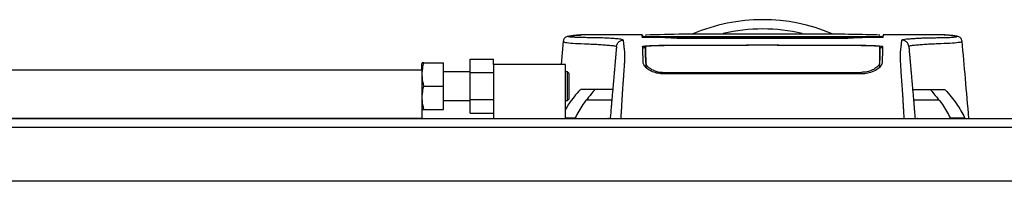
# Model space of a CAD drawing. Header units: millimetres. Extents: x 0 to 420, y 0 to 297.
# Tile 5 of 62: x 72.7 to 94.97, y 120.65 to 124.3. Entities that reach past the tile are written whole.
import ezdxf

# ---------------------------------------------------------------- set-up
doc = ezdxf.new("R2010")
doc.units = ezdxf.units.MM

msp = doc.modelspace()

# ---------------------------------------------------------------- linework, layer by layer
at = {"color": 7, "linetype": 'Continuous', "lineweight": 25}
for p, q in [((84.98959, 123.81229), (84.94347, 123.28476)), ((84.9994, 123.81182), (84.9991, 123.81145)), ((85.37214, 123.95261), (85.3827, 123.95261)), ((86.77909, 123.9534), (85.3827, 123.9534)), ((86.84896, 123.93415), (86.84931, 123.91131)), ((89.13639, 123.91265), (87.27072, 123.91265)), ((87.31093, 123.90588), (91.69189, 123.90588)), ((91.51083, 123.88161), (87.48494, 123.88161)), ((90.97163, 123.87388), (88.03119, 123.87388)), ((89.13639, 123.91046), (89.13639, 123.91265)), ((89.86643, 123.91046), (89.13639, 123.91046)), ((89.17695, 123.91259), (89.82588, 123.9126)), ((89.17695, 123.91259), (89.17695, 123.91046)), ((89.82588, 123.9126), (89.82588, 123.91046)), ((89.86643, 123.91046), (89.86643, 123.91265)), ((91.7321, 123.91265), (89.86643, 123.91265)), ((92.15365, 123.923), (92.15356, 123.91771)), ((92.15365, 123.92036), (92.15389, 123.93695)), ((92.15413, 123.95034), (92.15412, 123.94981)), ((93.61931, 123.9534), (92.22375, 123.9534)), ((94.00343, 123.81182), (94.00372, 123.81145)), ((89.13639, 123.71681), (87.27072, 123.71681)), ((89.13639, 123.72853), (89.86643, 123.72853)), ((89.13639, 123.72853), (89.13639, 123.71681)), ((89.17695, 123.72366), (89.17695, 123.7136)), ((89.82588, 123.72366), (89.17695, 123.72366)), ((89.82588, 123.7136), (89.82588, 123.72366)), ((91.70345, 123.71371), (89.82588, 123.7136)), ((89.86643, 123.72853), (89.86643, 123.71681)), ((91.7321, 123.71681), (89.86643, 123.71681)), ((82.89045, 123.40689), (83.41771, 123.40689)), ((82.89045, 123.10248), (82.89045, 123.40689)), ((83.41771, 123.28476), (83.41771, 123.40689)), ((61.11078, 123.16309), (81.79538, 123.16309)), ((78.02602, 123.16512), (78.02602, 123.16309)), ((78.6741, 123.16309), (78.6741, 123.16512)), ((81.8044, 123.32532), (81.79538, 123.30504)), ((81.79538, 123.16309), (81.79538, 123.30504)), ((81.79538, 123.16309), (81.79538, 122.06802)), ((81.84065, 123.32532), (82.28208, 123.32532)), ((82.28208, 122.79807), (82.28208, 123.32532)), ((82.89045, 123.12253), (82.28208, 123.12253)), ((83.41771, 123.28476), (83.41771, 122.06802)), ((85.04003, 123.28476), (83.41771, 123.28476)), ((85.04003, 122.06802), (85.04003, 123.28476)), ((85.0887, 123.12253), (85.04003, 123.12253)), ((85.12114, 123.09008), (85.0887, 123.12253)), ((85.0887, 122.4736), (85.0887, 123.12253)), ((86.84836, 123.27268), (86.87668, 123.20904)), ((86.85977, 123.31607), (86.85964, 123.22444)), ((92.14305, 123.31602), (92.14368, 123.22459)), ((82.89045, 123.10248), (83.41771, 123.10248)), ((82.89045, 122.49366), (82.89045, 123.10248)), ((85.12114, 123.09008), (85.12114, 122.50605)), ((87.27072, 123.10872), (87.27074, 123.06821)), ((91.7321, 123.07385), (87.27072, 123.07385)), ((91.7321, 123.10866), (91.73209, 123.06826)), ((81.84065, 122.79807), (82.28208, 122.79807)), ((82.28208, 122.27081), (82.28208, 122.79807)), ((85.37204, 122.71508), (85.3887, 122.72451)), ((85.37808, 122.71508), (85.37204, 122.71508)), ((93.61413, 122.72451), (93.63078, 122.71508)), ((93.63078, 122.71508), (93.62474, 122.71508)), ((82.28208, 122.4736), (82.89045, 122.4736)), ((82.89045, 122.49366), (83.41771, 122.49366)), ((82.89045, 122.18925), (82.89045, 122.49366)), ((85.04003, 122.4736), (85.0887, 122.4736)), ((85.0887, 122.4736), (85.12114, 122.50605)), ((86.09012, 122.48116), (85.51758, 122.48116)), ((93.48524, 122.48116), (92.9127, 122.48116)), ((81.79538, 122.29109), (81.8044, 122.27081)), ((81.84065, 122.27081), (82.28208, 122.27081)), ((81.79538, 122.06802), (65.97775, 122.06802)), ((81.79538, 122.06802), (194.54674, 122.06802)), ((82.89045, 122.18925), (83.41771, 122.18925)), ((85.04003, 122.08373), (85.26243, 122.08373)), ((86.01339, 122.06872), (85.99832, 122.06802)), ((86.01339, 122.06872), (86.05404, 122.06872)), ((86.01339, 122.06802), (86.01339, 122.06872)), ((92.94878, 122.06872), (92.98938, 122.06872)), ((93.00445, 122.06802), (92.98938, 122.06872)), ((92.98938, 122.06872), (92.98938, 122.06802)), ((93.74039, 122.08373), (94.06807, 122.08373)), ((94.06807, 122.08373), (94.08127, 122.06802)), ((212.39227, 121.86523), (63.94985, 121.86523)), ((215.23134, 120.64849), (61.11078, 120.64849))]:
    msp.add_line(p, q, dxfattribs=at)
at = {"color": 7, "linetype": 'Continuous'}
msp.add_line((66.78891, 122.06802), (209.55321, 122.06802), dxfattribs=at)
at = {"color": 7, "linetype": 'Continuous', "lineweight": 25, "flags": 128}
for points in [[(89.17695, 123.91328), (88.36574, 123.9133), (87.27072, 123.91334)], [(91.7321, 123.91334), (91.27784, 123.91332), (89.82588, 123.91328)], [(86.85321, 123.69195), (86.8531, 123.57814), (86.85308, 123.54828), (86.85302, 123.48946), (86.853, 123.46434)], [(89.17695, 123.7136), (87.72944, 123.71366), (87.29937, 123.71371)], [(92.14979, 123.46434), (92.14974, 123.5225), (92.1497, 123.58066), (92.14962, 123.69195)]]:
    msp.add_lwpolyline(points, dxfattribs=at)
at = {"color": 7, "linetype": 'Continuous', "lineweight": 25}
for radius, start, end in [(4.0558, 67.229382, 112.883607), (3.84673, 76.526839, 103.39008)]:
    msp.add_arc((89.50141, 120.24291), radius, start, end, dxfattribs=at)
for points, knots in [([(85.39547, 123.95325), (85.35998, 123.95202), (85.2853, 123.94944), (85.19402, 123.93509), (85.12569, 123.92389), (85.08133, 123.91624), (85.05823, 123.90912), (85.01484, 123.88914), (84.99729, 123.83529), (84.98951, 123.81142)], [0, 0, 0, 0, 0.14962216, 0.31480836, 0.49545182, 0.64108218, 0.78518854, 0.90475494, 1, 1, 1, 1]), ([(84.9991, 123.81145), (84.99624, 123.80907), (84.98349, 123.79847), (85.06456, 123.7813), (85.24922, 123.76075), (85.47729, 123.75629), (85.67883, 123.74672), (85.81729, 123.73899), (85.95209, 123.72969), (86.07151, 123.71883), (86.1707, 123.70649), (86.18758, 123.6967), (86.19604, 123.6918)], [0, 0, 0, 0, 0.05089799, 0.22701958, 0.40458189, 0.58203683, 0.65175153, 0.72147534, 0.79113127, 0.86065885, 0.93011681, 1, 1, 1, 1]), ([(86.35766, 123.83983), (86.34733, 123.84505), (86.3269, 123.85537), (86.20987, 123.8676), (86.07356, 123.8774), (85.92014, 123.88503), (85.76629, 123.89019), (85.62214, 123.89325), (85.48035, 123.89265), (85.34549, 123.89513), (85.23075, 123.90089), (85.1514, 123.90768), (85.10749, 123.91546), (85.10354, 123.92402), (85.14157, 123.9332), (85.20806, 123.94154), (85.28196, 123.94799), (85.33187, 123.95294), (85.36411, 123.95268), (85.37214, 123.95261)], [0, 0, 0, 0, 0.05621973, 0.11115266, 0.16546935, 0.21844746, 0.27546115, 0.32872461, 0.38365266, 0.45645174, 0.53050541, 0.6039745, 0.67660627, 0.75406842, 0.83144258, 0.90787271, 0.94870188, 0.98722177, 1, 1, 1, 1]), ([(86.19604, 123.6918), (86.19974, 123.7109), (86.20742, 123.75049), (86.2456, 123.7999), (86.29817, 123.83361), (86.3383, 123.8378), (86.35766, 123.83983)], [0, 0, 0, 0, 0.24120147, 0.5, 0.75879853, 1, 1, 1, 1]), ([(86.29825, 122.06802), (86.30051, 122.09947), (86.30539, 122.16725), (86.31184, 122.2679), (86.31898, 122.38625), (86.32431, 122.48528), (86.32909, 122.57362), (86.33389, 122.65591), (86.34083, 122.74929), (86.34907, 122.85391), (86.35642, 122.95253), (86.36484, 123.06898), (86.37344, 123.19553), (86.38104, 123.31728), (86.38599, 123.41012), (86.3875, 123.45307), (86.38792, 123.4752), (86.38802, 123.48321), (86.38805, 123.49091), (86.38802, 123.49832), (86.38793, 123.50548), (86.38778, 123.51241), (86.38743, 123.52355), (86.38667, 123.53803), (86.38516, 123.55688), (86.38298, 123.57842), (86.38006, 123.60505), (86.37772, 123.62499), (86.37619, 123.63743), (86.37569, 123.64145), (86.37514, 123.64584), (86.37454, 123.6506), (86.37389, 123.65573), (86.37319, 123.66122), (86.37244, 123.66709), (86.37131, 123.67596), (86.36979, 123.68783), (86.36798, 123.70175), (86.36597, 123.71752), (86.36398, 123.73347), (86.3619, 123.75075), (86.35961, 123.772), (86.35764, 123.79616), (86.35661, 123.82049), (86.35732, 123.83359), (86.35766, 123.83983)], [0, 0, 0, 0, 0.00965422, 0.02080777, 0.03106144, 0.04695632, 0.05363076, 0.06332171, 0.07944787, 0.09513433, 0.11098812, 0.1264164, 0.15394151, 0.18248268, 0.21412153, 0.25173969, 0.25807756, 0.26470639, 0.27164528, 0.2789144, 0.28653502, 0.29452959, 0.30292173, 0.32825756, 0.35736257, 0.39783448, 0.44561968, 0.50125245, 0.50814496, 0.51574476, 0.52407276, 0.53315127, 0.54300388, 0.5536554, 0.56513175, 0.57745987, 0.6061763, 0.63677252, 0.6637765, 0.70682954, 0.7424198, 0.78369849, 0.86155909, 0.93405144, 1, 1, 1, 1]), ([(86.79266, 123.90007), (86.78669, 123.90028), (86.76757, 123.90095), (86.77387, 123.90218), (86.82586, 123.9031), (86.85108, 123.90354)], [0, 0, 0, 0, 0.18943846, 0.6067811, 1, 1, 1, 1]), ([(86.77908, 123.95338), (86.77912, 123.95221), (86.77921, 123.94988), (86.77942, 123.94402), (86.78018, 123.92211), (86.78034, 123.91771)], [0, 0, 0, 0, 0.44375031, 0.88835233, 1, 1, 1, 1]), ([(86.78033, 123.91771), (86.78008, 123.92494), (86.77971, 123.93567), (86.77937, 123.94521), (86.77926, 123.94832)], [0, 0, 0, 0, 0.67452653, 1, 1, 1, 1]), ([(87.27072, 123.91265), (87.21559, 123.91271), (87.10534, 123.91282), (86.95837, 123.91367), (86.84745, 123.91494), (86.78872, 123.91637), (86.78271, 123.91733), (86.78033, 123.91771)], [0, 0, 0, 0, 0.21471698, 0.42943093, 0.64424617, 0.85905702, 1, 1, 1, 1]), ([(86.79317, 123.90012), (86.78984, 123.90023), (86.78474, 123.90039), (86.78466, 123.90039), (86.78464, 123.90039)], [0, 0, 0, 0, 0.6526347, 1, 1, 1, 1]), ([(87.49981, 123.88099), (87.41051, 123.88596), (87.24331, 123.89528), (86.97934, 123.89457), (86.82377, 123.89915), (86.79266, 123.90007)], [0, 0, 0, 0, 0.47837414, 0.89568468, 1, 1, 1, 1]), ([(92.15417, 123.952), (91.94472, 123.95793), (91.51523, 123.97008), (90.86208, 123.97096), (90.19173, 123.97094), (89.44128, 123.97113), (88.61428, 123.97221), (87.72575, 123.97495), (87.13823, 123.95953), (86.84867, 123.95194)], [0, 0, 0, 0, 0.12052488, 0.24714067, 0.37252922, 0.4974044, 0.66507391, 0.83492694, 1, 1, 1, 1]), ([(86.84927, 123.91772), (86.84924, 123.91934), (86.84918, 123.92305), (86.8491, 123.92733), (86.84906, 123.92974)], [0, 0, 0, 0, 0.43708971, 1, 1, 1, 1]), ([(86.84927, 123.91772), (86.85253, 123.9173), (86.85972, 123.91638), (86.92135, 123.91511), (87.02284, 123.91407), (87.14549, 123.91344), (87.23172, 123.91337), (87.27072, 123.91334)], [0, 0, 0, 0, 0.17894419, 0.39401351, 0.60853915, 0.8229777, 1, 1, 1, 1]), ([(86.85108, 123.90354), (86.85237, 123.90357), (86.8761, 123.90407), (86.97245, 123.90486), (87.12859, 123.90572), (87.25015, 123.90583), (87.31093, 123.90588)], [0, 0, 0, 0, 0.01892941, 0.34589896, 0.6729266, 1, 1, 1, 1]), ([(88.03119, 123.87388), (88.0181, 123.87389), (87.9449, 123.87392), (87.81235, 123.87449), (87.65951, 123.87617), (87.54413, 123.87848), (87.51458, 123.88015), (87.49981, 123.88099)], [0, 0, 0, 0, 0.05157188, 0.28848308, 0.52553485, 0.76276029, 1, 1, 1, 1]), ([(91.50302, 123.88099), (91.50076, 123.88081), (91.48827, 123.8798), (91.43548, 123.87793), (91.3136, 123.87575), (91.15277, 123.87419), (91.03201, 123.87398), (90.97163, 123.87388)], [0, 0, 0, 0, 0.05239604, 0.28950373, 0.5264141, 0.76321943, 1, 1, 1, 1]), ([(92.21016, 123.90007), (92.07407, 123.89751), (91.81903, 123.8927), (91.61132, 123.89028), (91.52106, 123.88254), (91.50302, 123.88099)], [0, 0, 0, 0, 0.47789779, 0.89561471, 1, 1, 1, 1]), ([(91.69189, 123.90588), (91.71922, 123.90587), (91.80668, 123.90583), (91.95102, 123.90538), (92.09096, 123.90437), (92.17242, 123.90347), (92.18676, 123.90296), (92.18724, 123.90294)], [0, 0, 0, 0, 0.13027841, 0.4169082, 0.70350449, 0.99007262, 1, 1, 1, 1]), ([(92.22249, 123.91771), (92.21705, 123.91713), (92.20617, 123.91597), (92.12156, 123.91446), (91.99704, 123.91333), (91.85918, 123.91274), (91.76816, 123.91268), (91.7321, 123.91265)], [0, 0, 0, 0, 0.21474819, 0.42949365, 0.64433813, 0.85913498, 1, 1, 1, 1]), ([(92.18724, 123.90294), (92.20567, 123.90246), (92.2432, 123.90149), (92.2213, 123.90055), (92.21016, 123.90007)], [0, 0, 0, 0, 0.49113601, 1, 1, 1, 1]), ([(92.21988, 123.90049), (92.21997, 123.9005), (92.2207, 123.90056), (92.21607, 123.90027), (92.20916, 123.90008), (92.20717, 123.90003)], [0, 0, 0, 0, 0.09601438, 0.73999036, 1, 1, 1, 1]), ([(92.22364, 123.95004), (92.22364, 123.95004), (92.22356, 123.9478), (92.22301, 123.93311), (92.2227, 123.92387), (92.22249, 123.91771)], [0, 0, 0, 0, 0.0000296, 0.33337067, 1, 1, 1, 1]), ([(92.70458, 122.06802), (92.70217, 122.10191), (92.69736, 122.1697), (92.69082, 122.27025), (92.68591, 122.35197), (92.68233, 122.4155), (92.67972, 122.46314), (92.67738, 122.5062), (92.67513, 122.54808), (92.67269, 122.59149), (92.66769, 122.67558), (92.6591, 122.78473), (92.64869, 122.92106), (92.63863, 123.05968), (92.62938, 123.19554), (92.62143, 123.32302), (92.61647, 123.41759), (92.61476, 123.47122), (92.61474, 123.50569), (92.61563, 123.53086), (92.61703, 123.54965), (92.61849, 123.56508), (92.6196, 123.5759), (92.62065, 123.58567), (92.62162, 123.59452), (92.62265, 123.60378), (92.62376, 123.61343), (92.62494, 123.62344), (92.62621, 123.63406), (92.62772, 123.64617), (92.62956, 123.66068), (92.6318, 123.67822), (92.63419, 123.69676), (92.63666, 123.71597), (92.63884, 123.73347), (92.6409, 123.75059), (92.64285, 123.7686), (92.6446, 123.78771), (92.64577, 123.80709), (92.64612, 123.8246), (92.64548, 123.83483), (92.64517, 123.83983)], [0, 0, 0, 0, 0.01040061, 0.02080672, 0.03106116, 0.03614099, 0.04145683, 0.04698488, 0.05107961, 0.056575, 0.06335413, 0.08477825, 0.10578404, 0.12644249, 0.15396653, 0.18250697, 0.21827305, 0.25692616, 0.28371553, 0.31573913, 0.35433978, 0.37618226, 0.39782595, 0.41302567, 0.42902685, 0.44584073, 0.46347795, 0.48194851, 0.50126173, 0.52284596, 0.55053669, 0.58490472, 0.6264984, 0.66378186, 0.70683381, 0.74242415, 0.78255841, 0.83794342, 0.89093876, 0.94676606, 1, 1, 1, 1]), ([(92.64517, 123.83983), (92.64962, 123.84332), (92.65841, 123.85024), (92.71617, 123.85917), (92.78998, 123.86702), (92.87709, 123.87377), (92.96948, 123.87937), (93.06252, 123.88389), (93.14942, 123.88729), (93.23033, 123.8898), (93.30426, 123.89158), (93.37426, 123.89271), (93.4403, 123.89325), (93.55705, 123.8927), (93.70282, 123.89663), (93.83353, 123.90518), (93.896, 123.9147), (93.89927, 123.92472), (93.85248, 123.93441), (93.76253, 123.94607), (93.66617, 123.9505), (93.61931, 123.95265)], [0, 0, 0, 0, 0.03686721, 0.07291704, 0.10855648, 0.14396977, 0.17902456, 0.21178707, 0.24346721, 0.27097218, 0.29845751, 0.32572816, 0.3526519, 0.37978509, 0.47831776, 0.57597942, 0.67287632, 0.75524138, 0.83791931, 0.92119484, 1, 1, 1, 1]), ([(92.80678, 123.6918), (92.80308, 123.7109), (92.7954, 123.75049), (92.75723, 123.7999), (92.70466, 123.83361), (92.66453, 123.8378), (92.64517, 123.83983)], [0, 0, 0, 0, 0.24120147, 0.5, 0.75879853, 1, 1, 1, 1]), ([(94.00372, 123.81145), (94.00658, 123.80907), (94.01934, 123.79847), (93.93827, 123.7813), (93.7536, 123.76075), (93.52553, 123.75629), (93.32399, 123.74672), (93.18553, 123.73899), (93.05073, 123.72969), (92.93131, 123.71883), (92.83212, 123.70649), (92.81525, 123.6967), (92.80678, 123.6918)], [0, 0, 0, 0, 0.05089854, 0.22702003, 0.40458224, 0.58203707, 0.65175173, 0.7214755, 0.79113139, 0.86065893, 0.93011685, 1, 1, 1, 1]), ([(94.01331, 123.81142), (94.00553, 123.83529), (93.98798, 123.88914), (93.9446, 123.90912), (93.9215, 123.91624), (93.87714, 123.92389), (93.8088, 123.93509), (93.71753, 123.94944), (93.64285, 123.95202), (93.60736, 123.95325)], [0, 0, 0, 0, 0.09524506, 0.21481146, 0.35891782, 0.50454818, 0.68519164, 0.85037784, 1, 1, 1, 1]), ([(93.61931, 123.95265), (93.6159, 123.9531), (93.61234, 123.95357), (93.60778, 123.95324), (93.60759, 123.95322)], [0, 0, 0, 0, 0.96013712, 1, 1, 1, 1]), ([(94.16583, 122.06802), (94.1394, 122.36979), (94.08849, 122.95121), (94.03767, 123.53264), (94.01323, 123.81229)], [0, 0, 0, 0, 0.51903279, 1, 1, 1, 1]), ([(86.19604, 123.6918), (86.19547, 123.68525), (86.1943, 123.67195), (86.192, 123.6456), (86.18929, 123.61469), (86.18633, 123.58086), (86.18325, 123.54565), (86.1809, 123.5187), (86.17926, 123.5), (86.17841, 123.49023), (86.17752, 123.48016), (86.17662, 123.46977), (86.17568, 123.45908), (86.17473, 123.44824), (86.17372, 123.43667), (86.17259, 123.42378), (86.17128, 123.40882), (86.16979, 123.3918), (86.16819, 123.37346), (86.16642, 123.3532), (86.16439, 123.33008), (86.16181, 123.30056), (86.15843, 123.26187), (86.15363, 123.20709), (86.14681, 123.12906), (86.13674, 123.014), (86.12492, 122.87887), (86.11297, 122.74234), (86.10195, 122.61628), (86.09228, 122.50585), (86.08287, 122.39826), (86.07562, 122.31538), (86.06955, 122.24602), (86.06461, 122.18952), (86.05937, 122.12967), (86.0558, 122.08886), (86.05398, 122.06802)], [0, 0, 0, 0, 0.06946876, 0.14129082, 0.21546943, 0.28878046, 0.35249328, 0.41592792, 0.43212319, 0.44863682, 0.46546884, 0.48261925, 0.50008806, 0.51787528, 0.53516899, 0.55562395, 0.57924015, 0.60601761, 0.63595633, 0.6653451, 0.70151587, 0.73871879, 0.77505525, 0.80544439, 0.8348007, 0.86386977, 0.89313471, 0.91269266, 0.93347159, 0.95287654, 0.9643483, 0.97519881, 0.98089522, 0.9869973, 0.99335869, 1, 1, 1, 1]), ([(86.78816, 123.69342), (86.79341, 123.6961), (86.80391, 123.70146), (86.887, 123.70846), (87.00947, 123.71368), (87.1453, 123.71642), (87.23507, 123.7167), (87.27072, 123.71681)], [0, 0, 0, 0, 0.21475602, 0.42951429, 0.64422712, 0.85870581, 1, 1, 1, 1]), ([(86.80134, 123.31592), (86.80019, 123.34873), (86.79788, 123.4144), (86.79536, 123.48594), (86.79323, 123.54896), (86.79104, 123.61068), (86.78921, 123.66334), (86.78816, 123.69342)], [0, 0, 0, 0, 0.075169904, 0.150461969, 0.304718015, 0.602980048, 1, 1, 1, 1]), ([(86.83646, 123.66231), (86.8226, 123.66094), (86.79275, 123.65798), (86.79023, 123.65461), (86.78887, 123.65281)], [0, 0, 0, 0, 0.46450973, 1, 1, 1, 1]), ([(86.84172, 123.65281), (86.84244, 123.61176), (86.84352, 123.55018), (86.84428, 123.5066), (86.84521, 123.45317), (86.84538, 123.44349)], [0, 0, 0, 0, 0.62076075, 0.93130658, 1, 1, 1, 1]), ([(87.29937, 123.71368), (87.2493, 123.71344), (87.14914, 123.71296), (87.01562, 123.7093), (86.91471, 123.70387), (86.86088, 123.69774), (86.8554, 123.6936), (86.85321, 123.69195)], [0, 0, 0, 0, 0.21399393, 0.42798011, 0.64218009, 0.8568088, 1, 1, 1, 1]), ([(86.85977, 123.31607), (86.859, 123.3602), (86.85746, 123.44838), (86.85653, 123.50169), (86.85573, 123.5475), (86.85469, 123.60703), (86.85381, 123.65764), (86.85321, 123.69195)], [0, 0, 0, 0, 0.108327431, 0.216488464, 0.324759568, 0.542223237, 1, 1, 1, 1]), ([(92.14962, 123.69195), (92.14471, 123.69444), (92.13491, 123.69943), (92.05784, 123.70593), (91.94438, 123.71077), (91.81891, 123.71332), (91.73616, 123.71358), (91.70345, 123.71368)], [0, 0, 0, 0, 0.21516442, 0.43033682, 0.64528255, 0.85978468, 1, 1, 1, 1]), ([(91.7321, 123.71681), (91.7863, 123.71656), (91.89469, 123.71605), (92.03921, 123.71212), (92.14836, 123.70626), (92.20649, 123.69965), (92.21233, 123.6952), (92.21466, 123.69342)], [0, 0, 0, 0, 0.214118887, 0.428231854, 0.64257183, 0.85709722, 1, 1, 1, 1]), ([(92.14962, 123.69195), (92.14949, 123.68474), (92.14883, 123.64672), (92.14773, 123.58418), (92.14672, 123.5262), (92.14556, 123.45983), (92.14442, 123.39421), (92.14351, 123.34208), (92.14305, 123.31602)], [0, 0, 0, 0, 0.10239866, 0.53964737, 0.7684394, 0.8834143, 0.94173064, 1, 1, 1, 1]), ([(92.15641, 123.38398), (92.15662, 123.39592), (92.15754, 123.44893), (92.15855, 123.50697), (92.15972, 123.5735), (92.16064, 123.62637), (92.1611, 123.65281)], [0, 0, 0, 0, 0.04699191, 0.20855264, 0.60425202, 1, 1, 1, 1]), ([(92.21395, 123.65281), (92.21119, 123.65555), (92.20737, 123.65932), (92.16811, 123.66242), (92.15732, 123.66327)], [0, 0, 0, 0, 0.72517407, 1, 1, 1, 1]), ([(92.21466, 123.69342), (92.21354, 123.66114), (92.21166, 123.60698), (92.20947, 123.54548), (92.20731, 123.48166), (92.20485, 123.41183), (92.20261, 123.34788), (92.20148, 123.31592)], [0, 0, 0, 0, 0.42314865, 0.71019334, 0.85405024, 0.92708002, 1, 1, 1, 1]), ([(92.80678, 123.6918), (92.80736, 123.68525), (92.80852, 123.67195), (92.81083, 123.6456), (92.81353, 123.61469), (92.81649, 123.58086), (92.81957, 123.54565), (92.82193, 123.5187), (92.82356, 123.5), (92.82442, 123.49023), (92.8253, 123.48016), (92.82621, 123.46977), (92.82714, 123.45908), (92.82809, 123.44824), (92.8291, 123.43667), (92.83023, 123.42378), (92.83154, 123.40882), (92.83303, 123.3918), (92.83463, 123.37346), (92.83641, 123.3532), (92.83843, 123.33008), (92.84101, 123.30056), (92.8444, 123.26187), (92.84919, 123.20709), (92.85602, 123.12906), (92.86608, 123.014), (92.87791, 122.87887), (92.88985, 122.74234), (92.90088, 122.61628), (92.91054, 122.50585), (92.91995, 122.39826), (92.9272, 122.31538), (92.93327, 122.24602), (92.93822, 122.18952), (92.94345, 122.12967), (92.94702, 122.08886), (92.94885, 122.06802)], [0, 0, 0, 0, 0.06946876, 0.14129082, 0.21546943, 0.28878046, 0.35249328, 0.41592792, 0.43212319, 0.44863682, 0.46546884, 0.48261925, 0.50008806, 0.51787528, 0.53516899, 0.55562395, 0.57924015, 0.60601761, 0.63595633, 0.6653451, 0.70151587, 0.73871879, 0.77505525, 0.80544439, 0.8348007, 0.86386977, 0.89313471, 0.91269266, 0.93347159, 0.95287654, 0.9643483, 0.97519881, 0.98089522, 0.9869973, 0.99335869, 1, 1, 1, 1]), ([(86.85746, 123.44837), (86.8578, 123.42735), (86.85835, 123.39256), (86.85885, 123.34028), (86.85914, 123.29545), (86.85931, 123.26261), (86.8594, 123.23738), (86.85944, 123.22462)], [0, 0, 0, 0, 0.42959393, 0.71082622, 0.80196602, 0.89986058, 1, 1, 1, 1]), ([(81.84065, 123.32532), (81.83561, 123.32532), (81.81638, 123.32532), (81.79913, 123.32532), (81.80536, 123.32532), (81.80582, 123.32532)], [0, 0, 0, 0, 0.2471015, 0.94342069, 1, 1, 1, 1]), ([(81.84065, 122.79807), (81.8265, 122.86393), (81.79777, 122.99766), (81.80641, 123.17649), (81.8313, 123.28469), (81.84065, 123.32532)], [0, 0, 0, 0, 0.377295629, 0.766155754, 1, 1, 1, 1]), ([(87.27072, 123.07385), (87.22407, 123.07669), (87.13094, 123.08237), (87.00458, 123.12399), (86.89745, 123.18265), (86.81903, 123.25269), (86.80714, 123.29519), (86.80134, 123.31592)], [0, 0, 0, 0, 0.18070781, 0.36082696, 0.55652595, 0.78366481, 1, 1, 1, 1]), ([(86.85977, 123.31607), (86.86531, 123.29644), (86.87642, 123.25705), (86.9563, 123.19067), (87.0674, 123.1379), (87.18106, 123.11187), (87.24661, 123.10955), (87.27072, 123.1087)], [0, 0, 0, 0, 0.23322605, 0.46795306, 0.7101047, 0.8933472, 1, 1, 1, 1]), ([(92.14305, 123.31602), (92.13752, 123.2964), (92.12642, 123.25701), (92.04656, 123.19064), (91.93548, 123.13787), (91.82181, 123.11181), (91.75624, 123.10949), (91.7321, 123.10863)], [0, 0, 0, 0, 0.23316514, 0.46784507, 0.70999165, 0.8932536, 1, 1, 1, 1]), ([(92.20148, 123.31592), (92.19466, 123.2932), (92.18103, 123.24778), (92.08827, 123.16956), (91.96096, 123.10756), (91.83215, 123.07736), (91.75865, 123.07478), (91.7321, 123.07385)], [0, 0, 0, 0, 0.23569901, 0.47102523, 0.71420287, 0.89677912, 1, 1, 1, 1]), ([(92.11652, 123.20143), (92.12115, 123.20545), (92.14999, 123.23044), (92.15242, 123.25341), (92.15446, 123.27268)], [0, 0, 0, 0, 0.16065959, 1, 1, 1, 1]), ([(87.27072, 123.1087), (87.4238, 123.10858), (88.18921, 123.10803), (89.67634, 123.10735), (91.01038, 123.10818), (91.7321, 123.10863)], [0, 0, 0, 0, 0.10293773, 0.51468867, 1, 1, 1, 1]), ([(81.84065, 122.27081), (81.8265, 122.33667), (81.79777, 122.47041), (81.80641, 122.64924), (81.8313, 122.75743), (81.84065, 122.79807)], [0, 0, 0, 0, 0.37729563, 0.76615575, 1, 1, 1, 1]), ([(85.37204, 122.71508), (85.28045, 122.61102), (85.14905, 122.46175), (85.06537, 122.30996), (85.04003, 122.26399)], [0, 0, 0, 0, 0.69712502, 1, 1, 1, 1]), ([(85.70668, 122.71508), (85.61038, 122.60417), (85.42917, 122.39547), (85.31563, 122.1832), (85.26243, 122.08373)], [0, 0, 0, 0, 0.53144215, 1, 1, 1, 1]), ([(86.11141, 122.72451), (86.1057, 122.72451), (86.09426, 122.72451), (85.99855, 122.72451), (85.83232, 122.72451), (85.59786, 122.72451), (85.45842, 122.72451), (85.3887, 122.72451)], [0, 0, 0, 0, 0.12264871, 0.2454767, 0.49573627, 0.74787131, 1, 1, 1, 1]), ([(92.89141, 122.72451), (92.89712, 122.72451), (92.90856, 122.72451), (93.00427, 122.72451), (93.17051, 122.72451), (93.40496, 122.72451), (93.54441, 122.72451), (93.61413, 122.72451)], [0, 0, 0, 0, 0.12264871, 0.2454767, 0.49573627, 0.74787131, 1, 1, 1, 1]), ([(93.29614, 122.71508), (93.39244, 122.60417), (93.57365, 122.39547), (93.68719, 122.1832), (93.74039, 122.08373)], [0, 0, 0, 0, 0.53144215, 1, 1, 1, 1]), ([(93.63078, 122.71508), (93.72018, 122.6109), (93.89928, 122.40221), (94.01175, 122.19001), (94.06807, 122.08373)], [0, 0, 0, 0, 0.49918594, 1, 1, 1, 1]), ([(81.8053, 122.27081), (81.805, 122.27081), (81.79875, 122.27081), (81.81597, 122.27081), (81.83561, 122.27081), (81.84065, 122.27081)], [0, 0, 0, 0, 0.035934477, 0.752888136, 1, 1, 1, 1]), ([(85.26243, 122.08373), (85.25961, 122.07853), (85.25477, 122.0696), (85.25069, 122.06848), (85.24899, 122.06802)], [0, 0, 0, 0, 0.58319256, 1, 1, 1, 1]), ([(93.75383, 122.06802), (93.75213, 122.06848), (93.74806, 122.0696), (93.74322, 122.07853), (93.74039, 122.08373)], [0, 0, 0, 0, 0.41680744, 1, 1, 1, 1])]:
    msp.add_open_spline(points, degree=3, knots=knots, dxfattribs=at)

doc.saveas('drawing.dxf')
